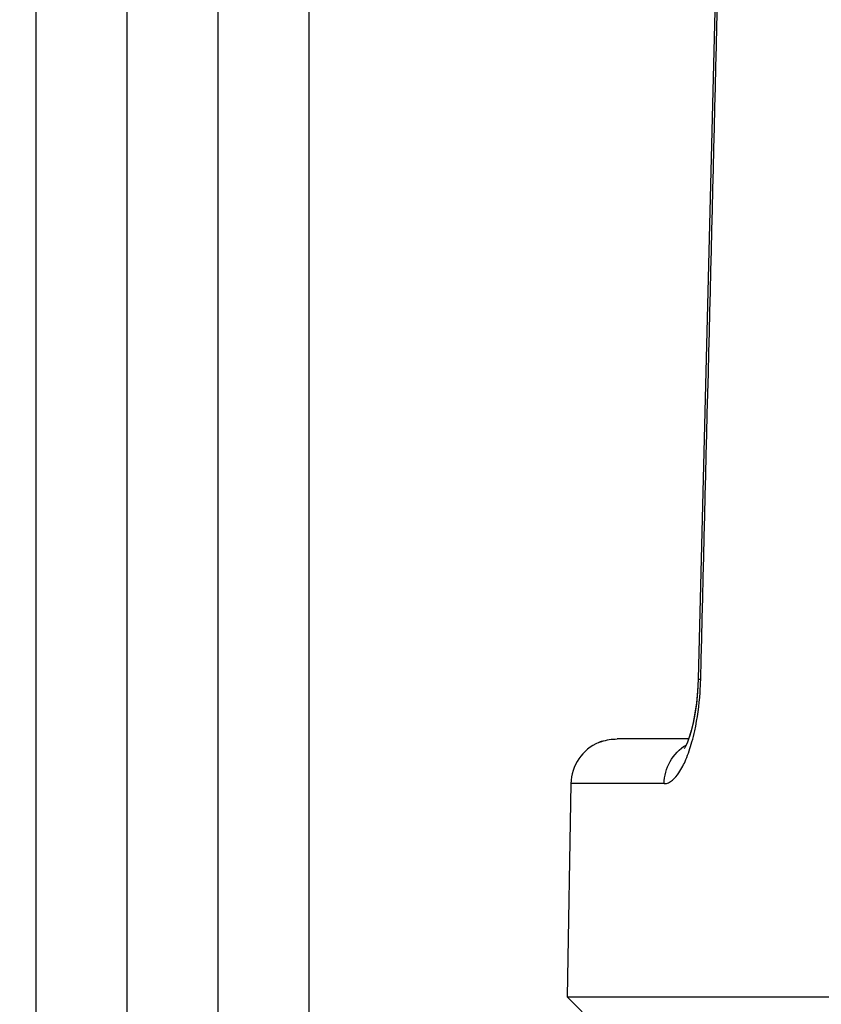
# Model space of a CAD drawing. Header units: millimetres. Extents: x 0 to 420, y 0 to 297.
# Tile 8 of 105: x 78 to 86, y 110 to 119. Entities that reach past the tile are written whole.
import ezdxf

# ---------------------------------------------------------------- set-up
doc = ezdxf.new("R2010")
doc.units = ezdxf.units.MM
doc.header["$LTSCALE"] = 23.1
doc.layers.get('0').update_dxf_attribs({"linetype": 'CONTINUOUS'})
doc.layers.add('DIM_PILOTEES', color=7, linetype='CONTINUOUS')
doc.styles.get("Standard").update_dxf_attribs({"font": 'txt', "width": 0.7})
doc.dimstyles.new('DIMSTYLE_1', dxfattribs={"dimtxt": 2.5, "dimasz": 3.5, "dimexe": 2, "dimexo": 0, "dimtad": 1, "dimlfac": 3.333333, "dimdsep": 46, "dimtxsty": 'Standard', "dimblk": '_FILLED', "dimblk1": '_FILLED', "dimblk2": '_FILLED', "dimcen": 0.09, "dimazin": 2, "dimtp": 0.5, "dimtm": 0.5, "dimtfac": 1, "dimtofl": 0, "dimtmove": 0, "dimatfit": 3, "dimldrblk": '_FILLED', "dimfxl": 0, "dimtolj": 1, "dimarcsym": 0})

# ---------------------------------------------------------------- blocks, each defined once
blk = doc.blocks.new('_FILLED')
at = {"color": 0, "linetype": 'ByBlock'}
blk.add_solid([(0, 0), (-1, 0.1429), (-1, -0.1429)], dxfattribs=at)
blk = doc.blocks.new('*D1')
at = {"layer": 'DIM_PILOTEES', "color": 2, "linetype": 'Continuous'}
for p, q in [((85.4574, 153.3745), (39.9762, 153.3745)), ((41.9762, 153.3745), (41.9762, 104.6245)), ((41.9762, 55.8745), (41.9762, 104.6245)), ((81.8582, 55.8745), (39.9762, 55.8745))]:
    blk.add_line(p, q, dxfattribs=at)
at = {"layer": 'DIM_PILOTEES', "color": 2, "linetype": 'Continuous', "xscale": 3.5, "yscale": 3.5, "zscale": 3.5}
for p, rotation in [((41.9762, 153.3745), 90), ((41.9762, 55.8745), 270)]:
    blk.add_blockref('_FILLED', p, dxfattribs=dict(at, rotation=rotation))
at = {"layer": 'DIM_PILOTEES', "color": 2, "linetype": 'Continuous', "insert": (38.8512, 104.6245), "char_height": 2.5, "width": 8.303571, "attachment_point": 2, "rotation": 90, "line_spacing_factor": 0.9}
blk.add_mtext('{\\ftxt;\\W0.0001;\\H0.0001;\\~}{\\ftxt;\\W2.2142857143;\\H2.5; }{\\ftxt;\\W0.0001;\\H0.0001;\\~}', dxfattribs=at)
blk = doc.blocks.new('*D2')
at = {"layer": 'DIM_PILOTEES', "color": 2, "linetype": 'Continuous'}
for p, q in [((88.8747, 130.8745), (44.9762, 130.8745)), ((46.9762, 130.8745), (46.9762, 93.3745)), ((46.9762, 55.8745), (46.9762, 93.3745)), ((81.4324, 55.8745), (44.9762, 55.8745))]:
    blk.add_line(p, q, dxfattribs=at)
at = {"layer": 'DIM_PILOTEES', "color": 2, "linetype": 'Continuous', "xscale": 3.5, "yscale": 3.5, "zscale": 3.5}
for p, rotation in [((46.9762, 130.8745), 90), ((46.9762, 55.8745), 270)]:
    blk.add_blockref('_FILLED', p, dxfattribs=dict(at, rotation=rotation))
at = {"layer": 'DIM_PILOTEES', "color": 2, "linetype": 'Continuous', "insert": (43.8512, 93.3745), "char_height": 2.5, "width": 8.571429, "attachment_point": 2, "rotation": 90, "line_spacing_factor": 0.9}
blk.add_mtext('{\\ftxt;\\W0.0001;\\H0.0001;\\~}{\\ftxt;\\W2.2857142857;\\H2.5; }{\\ftxt;\\W0.0001;\\H0.0001;\\~}', dxfattribs=at)
blk = doc.blocks.new('*D3')
at = {"layer": 'DIM_PILOTEES', "color": 2, "linetype": 'Continuous'}
for p, q in [((74.3574, 100.1284), (74.3574, 170.3745)), ((137.9574, 98.666), (137.9574, 170.3745)), ((74.3574, 168.3745), (106.1574, 168.3745)), ((137.9574, 168.3745), (106.1574, 168.3745))]:
    blk.add_line(p, q, dxfattribs=at)
at = {"layer": 'DIM_PILOTEES', "color": 2, "linetype": 'Continuous', "xscale": 3.5, "yscale": 3.5, "zscale": 3.5, "rotation": 180}
blk.add_blockref('_FILLED', (74.3574, 168.3745), dxfattribs=at)
at = {"layer": 'DIM_PILOTEES', "color": 2, "linetype": 'Continuous', "xscale": 3.5, "yscale": 3.5, "zscale": 3.5}
blk.add_blockref('_FILLED', (137.9574, 168.3745), dxfattribs=at)
at = {"layer": 'DIM_PILOTEES', "color": 2, "linetype": 'Continuous', "insert": (106.1574, 171.4995), "char_height": 2.5, "width": 8.035714, "attachment_point": 2, "line_spacing_factor": 0.9}
blk.add_mtext('{\\ftxt;\\W0.0001;\\H0.0001;\\~}{\\ftxt;\\W2.1428571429;\\H2.5; }{\\ftxt;\\W0.0001;\\H0.0001;\\~}', dxfattribs=at)
blk = doc.blocks.new('*D9')
at = {"layer": 'DIM_PILOTEES', "color": 2, "linetype": 'Continuous'}
for p, q in [((88.1574, 126.9745), (49.9762, 126.9745)), ((51.9762, 126.9745), (51.9762, 91.4245)), ((51.9762, 55.8745), (51.9762, 91.4245)), ((80.3574, 55.8745), (49.9762, 55.8745))]:
    blk.add_line(p, q, dxfattribs=at)
at = {"layer": 'DIM_PILOTEES', "color": 2, "linetype": 'Continuous', "xscale": 3.5, "yscale": 3.5, "zscale": 3.5}
for p, rotation in [((51.9762, 126.9745), 90), ((51.9762, 55.8745), 270)]:
    blk.add_blockref('_FILLED', p, dxfattribs=dict(at, rotation=rotation))
at = {"layer": 'DIM_PILOTEES', "color": 2, "linetype": 'Continuous', "insert": (48.8512, 91.4245), "char_height": 2.5, "width": 8.571429, "attachment_point": 2, "rotation": 90, "line_spacing_factor": 0.9}
blk.add_mtext('{\\ftxt;\\W0.0001;\\H0.0001;\\~}{\\ftxt;\\W2.2857142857;\\H2.5; }{\\ftxt;\\W0.0001;\\H0.0001;\\~}', dxfattribs=at)

msp = doc.modelspace()

# ---------------------------------------------------------------- linework, layer by layer
at = {"color": 7, "linetype": 'Continuous'}
for p, q in [((77.9574, 90.0745), (77.9574, 145.8745)), ((78.8574, 90.0745), (78.8574, 145.8745)), ((79.7574, 90.0745), (79.7574, 145.5745)), ((80.6574, 90.0745), (80.6574, 145.5745)), ((84.8257, 125.7988), (84.506, 112.8673)), ((83.5249, 112.2404), (83.5305, 112.2426)), ((83.5305, 112.2426), (83.5249, 112.2404)), ((84.4111, 112.2745), (83.7037, 112.2745)), ((83.2468, 111.8324), (83.21, 109.7245)), ((84.1696, 111.8324), (83.2468, 111.8324)), ((83.21, 109.7245), (83.3574, 109.5745)), ((83.21, 109.7245), (129.1048, 109.7245))]:
    msp.add_line(p, q, dxfattribs=at)
for points in [[(84.5061, 112.8673), (84.5004, 112.7487), (84.4895, 112.6333), (84.4745, 112.5287), (84.4567, 112.4364), (84.4375, 112.3578), (84.4179, 112.2932), (84.3996, 112.2432), (84.384, 112.2076), (84.3729, 112.1866), (84.3686, 112.1798)], [(84.5061, 112.8673), (84.4997, 112.738), (84.4883, 112.6236), (84.4731, 112.5203), (84.4552, 112.4295), (84.436, 112.3524), (84.4166, 112.2892)]]:
    msp.add_lwpolyline(points, dxfattribs=at)
for centre, radius, start, end in [((81.583, 112.9372), 2.9489, 356.04422, 358.57977), ((83.6967, 111.8245), 0.45, 112.50618, 179), ((83.67, 111.8778), 0.3906, 109.93323, 110.9523), ((83.7149, 111.7543), 0.522, 108.88044, 109.93938), ((83.7168, 111.7497), 0.527, 107.77808, 108.9205)]:
    msp.add_arc(centre, radius, start, end, dxfattribs=at)
msp.add_open_spline([(84.5308, 112.8641), (84.639, 117.1745), (84.7445, 121.485), (84.8527, 125.7955)], degree=3, dxfattribs=at)
for points, knots in [([(84.506, 112.8673), (84.506, 112.865), (84.5194, 112.867), (84.5249, 112.8645), (84.5309, 112.8641)], [0, 0, 0, 0, 0.274575, 1, 1, 1, 1]), ([(84.4446, 112.2456), (84.4548, 112.2819), (84.4943, 112.4422), (84.516, 112.6067), (84.5248, 112.7337)], [0, 0, 0, 0, 0.228501, 1, 1, 1, 1]), ([(83.5305, 112.2426), (83.5375, 112.2454), (83.593, 112.2649), (83.6524, 112.2745), (83.7037, 112.2745)], [0, 0, 0, 0, 0.128754, 1, 1, 1, 1]), ([(84.1696, 111.8324), (84.2299, 111.8324), (84.3191, 111.9308), (84.3915, 112.0788), (84.4279, 112.186), (84.4446, 112.2456)], [0, 0, 0, 0, 0.351776, 0.638503, 1, 1, 1, 1]), ([(84.1696, 111.8324), (84.1709, 111.9078), (84.2109, 112.0608), (84.3211, 112.1756), (84.3862, 112.2146)], [0, 0, 0, 0, 0.498781, 1, 1, 1, 1])]:
    msp.add_open_spline(points, degree=3, knots=knots, dxfattribs=at)

# ---------------------------------------------------------------- dimensions: what is measured, and where the dimension line sits
at = {"layer": 'DIM_PILOTEES', "color": 2, "linetype": 'Continuous'}
dim = msp.add_linear_dim(base=(137.9574, 168.3745), p1=(74.3574, 100.1284), p2=(137.9574, 98.666), text='{\\ftxt;\\W0.0001;\\H0.0001;\\~}{\\ftxt;\\W2.1428571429;\\H2.5; }{\\ftxt;\\W0.0001;\\H0.0001;\\~}', dimstyle='DIMSTYLE_1', dxfattribs=at)
dim.commit()
dim.dimension.update_dxf_attribs({"geometry": '*D3', "text_midpoint": (105.8002, 168.3745), "dimtype": 160})
for base, p1, p2, angle, text, picture, middle in [((41.9762, 153.3745), (81.8582, 55.8745), (85.4574, 153.3745), 90, '{\\ftxt;\\W0.0001;\\H0.0001;\\~}{\\ftxt;\\W2.2142857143;\\H2.5; }{\\ftxt;\\W0.0001;\\H0.0001;\\~}', '*D1', (41.9762, 104.2674)), ((46.9762, 55.8745), (88.8747, 130.8745), (81.4324, 55.8745), 270, '{\\ftxt;\\W0.0001;\\H0.0001;\\~}{\\ftxt;\\W2.2857142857;\\H2.5; }{\\ftxt;\\W0.0001;\\H0.0001;\\~}', '*D2', (46.9762, 93.0174)), ((51.9762, 55.8745), (88.1574, 126.9745), (80.3574, 55.8745), 270, '{\\ftxt;\\W0.0001;\\H0.0001;\\~}{\\ftxt;\\W2.2857142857;\\H2.5; }{\\ftxt;\\W0.0001;\\H0.0001;\\~}', '*D9', (51.9762, 91.0674))]:
    dim = msp.add_linear_dim(base=base, p1=p1, p2=p2, angle=angle, text=text, dimstyle='DIMSTYLE_1', dxfattribs=at)
    dim.commit()
    dim.dimension.update_dxf_attribs({"geometry": picture, "text_midpoint": middle, "dimtype": 160})

doc.saveas('drawing.dxf')
